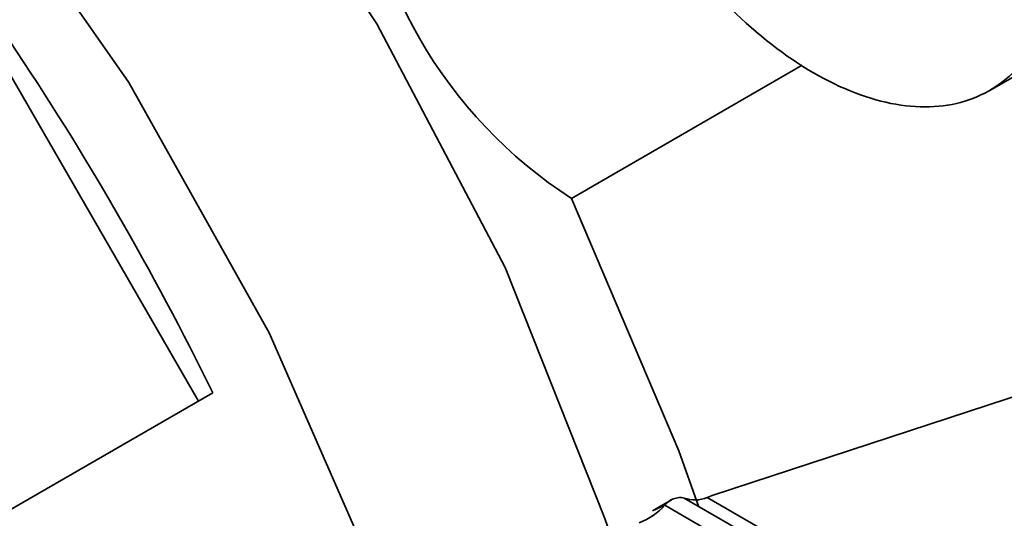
# Model space of a CAD drawing. Header units: millimetres. Extents: x 0 to 420, y 0 to 297.
# Tile 73 of 110: x 288.01 to 290.43, y 125.7 to 126.93. Entities that reach past the tile are written whole.
import ezdxf

# ---------------------------------------------------------------- set-up
doc = ezdxf.new("R2010")
doc.units = ezdxf.units.MM

msp = doc.modelspace()

# ---------------------------------------------------------------- linework, layer by layer
at = {"color": 7, "linetype": 'Continuous', "lineweight": 35}
for p, q in [((290.3963, 126.7532), (290.7901, 126.9806)), ((288.4473, 125.9881), (287.9473, 126.8541)), ((289.9344, 126.8155), (289.3661, 126.4874)), ((289.7124, 125.7552), (290.932, 126.1549)), ((288.4822, 126.0082), (283.7682, 123.2869)), ((289.6127, 125.7448), (289.5659, 125.7178)), ((289.7124, 125.7552), (289.7005, 125.7508)), ((289.5656, 125.7176), (289.5959, 125.7314))]:
    msp.add_line(p, q, dxfattribs=at)
at = {"color": 8, "linetype": 'Continuous', "lineweight": 35}
for p, q in [((290.1928, 125.4323), (289.6437, 125.7493)), ((290.2133, 125.4548), (289.7005, 125.7508)), ((289.5959, 125.7314), (290.1758, 125.3966))]:
    msp.add_line(p, q, dxfattribs=at)
at = {"color": 7, "linetype": 'Continuous', "lineweight": 35, "flags": 128}
for points in [[(289.462, 125.6584), (289.4485, 125.6992), (289.2023, 126.3172), (288.8864, 126.917), (288.5111, 127.4793), (288.0884, 127.986), (287.6318, 128.4208), (287.1562, 128.7699), (286.6766, 129.0218), (286.2086, 129.1687), (285.7672, 129.2056), (285.3666, 129.1315), (285.3322, 129.1192)], [(288.9253, 125.4513), (288.9011, 125.5165), (288.6212, 126.1562), (288.2755, 126.7724), (287.8737, 127.3475), (287.4275, 127.8649), (286.9496, 128.3097), (286.454, 128.6691), (285.9547, 128.9328), (285.4662, 129.0933), (285.0025, 129.1458), (284.577, 129.0889), (284.2458, 128.9506)], [(289.3661, 126.4874), (289.6301, 125.8658), (289.6786, 125.7293)]]:
    msp.add_lwpolyline(points, dxfattribs=at)
at = {"color": 7, "linetype": 'Continuous', "lineweight": 35}
for centre, radius, start, end in [((289.9926, 127.4575), 1.1548, 182.8516, 237.1486), ((282.0151, 122.8518), 7.1963, 26.01585, 33.98407), ((289.6336, 125.7034), 0.047, 77.6149, 143.3639), ((289.6702, 125.821), 0.0764, 249.6712, 293.3602), ((289.4658, 125.8532), 0.1782, 292.2115, 316.8836)]:
    msp.add_arc(centre, radius, start, end, dxfattribs=at)
msp.add_open_spline([(290.5741, 127.0977), (290.5725, 127.1786), (290.5694, 127.3403), (290.4779, 127.6135), (290.3333, 127.8711), (290.1456, 128.0881), (289.9376, 128.2391), (289.7325, 128.3072), (289.5534, 128.2847), (289.4204, 128.1742), (289.3486, 127.9881), (289.3461, 127.7474), (289.4131, 127.4793), (289.5421, 127.2139), (289.7186, 126.9812), (289.9227, 126.8074), (290.1312, 126.7122), (290.321, 126.706), (290.4694, 126.7904), (290.5528, 126.9328), (290.5682, 127.0519), (290.5741, 127.0977)], degree=3, knots=[0, 0, 0, 0, 0.053689, 0.107377, 0.161066, 0.214755, 0.268443, 0.322132, 0.375821, 0.42951, 0.483199, 0.536887, 0.590576, 0.644265, 0.697954, 0.751642, 0.805331, 0.85902, 0.912708, 0.966397, 1, 1, 1, 1], dxfattribs=at)

doc.saveas('drawing.dxf')
